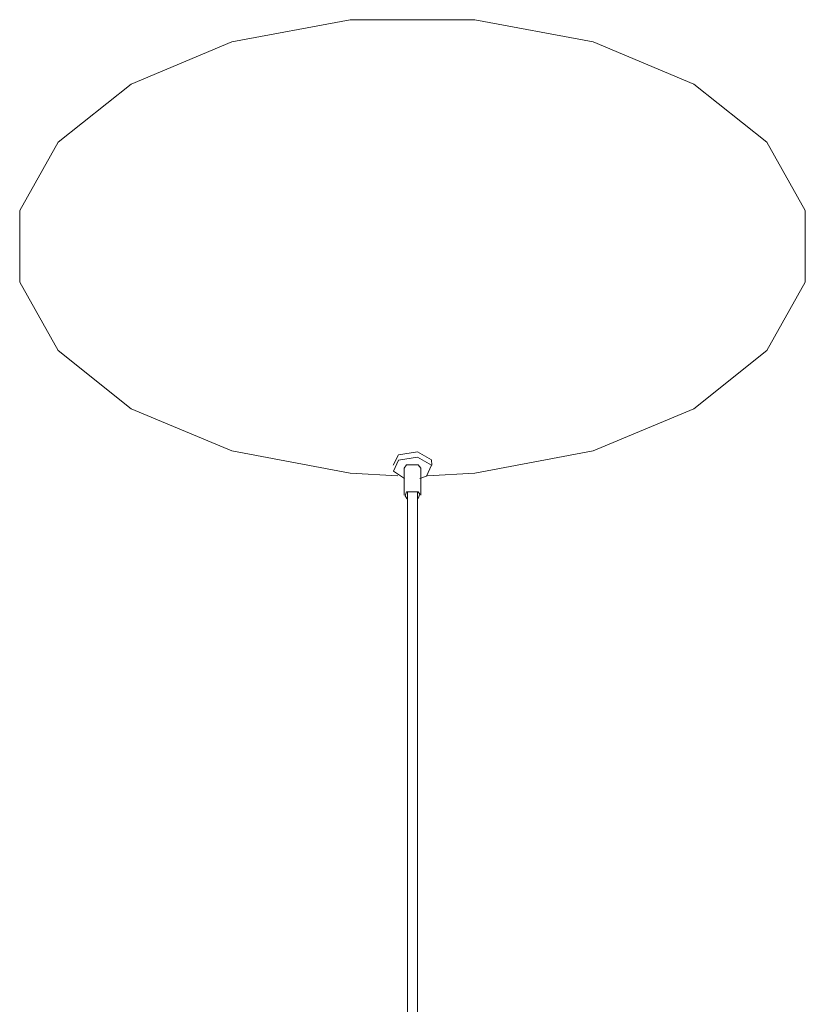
# Model space of a CAD drawing. Header units: millimetres. Extents: x 6154 to 9370, y -3062 to 6985.
# Tile 10 of 22: x 7384 to 7621, y -2596 to -2299. Entities that reach past the tile are written whole.
import ezdxf

# ---------------------------------------------------------------- set-up
doc = ezdxf.new("R2010")
doc.units = ezdxf.units.MM
doc.layers.add('E-LITE-EQPM', color=7, linetype='Continuous', lineweight=20)

# ---------------------------------------------------------------- blocks, each defined once
blk = doc.blocks.new('20116 - 20116 SAIGON IN Ivory white pendant lamp ø700-517438-00 Isometrico PDF')
at = {"layer": 'E-LITE-EQPM', "color": 251, "lineweight": 9, "true_color": 0x636466}
for p, q in [((2392.19, -2433.57), (2393.8, -2430.4)), ((2395.53, -2434.46), (2396.25, -2433.44)), ((2395.53, -2434.46), (2395.53, -2442.57)), ((2402.23, -2436.89), (2400.2, -2437.55)), ((2400.5, -2442.57), (2400.5, -2434.46)), ((2395.82, -2442.83), (2396.25, -2441.56)), ((2396.51, -2441.56), (2396.51, -2622.1)), ((2399.51, -2622.1), (2399.51, -2441.56)), ((2400.21, -2442.32), (2399.77, -2443.59)), ((2399.77, -2443.59), (2399.38, -2443.66))]:
    blk.add_line(p, q, dxfattribs=at)
for points in [[(2482.87, -2416.49, 0), (2504.94, -2398.95, 0), (2516.54, -2378.33, 0), (2516.54, -2356.66, 0), (2504.93, -2336.04, 0), (2482.86, -2318.5, 0), (2452.49, -2305.76, 0), (2416.78, -2299.07, 0), (2379.23, -2299.07, 0), (2343.53, -2305.77, 0), (2313.15, -2318.51, 0)], [(2313.15, -2318.51, 0), (2291.09, -2336.05, 0), (2279.49, -2356.66, 0), (2279.49, -2378.34, 0), (2291.09, -2398.95, 0), (2313.16, -2416.49, 0), (2343.54, -2429.23, 0), (2379.25, -2435.93, 0), (2393.59, -2436.73, 0)], [(2402.44, -2436.73, 0), (2416.79, -2435.93, 0), (2452.5, -2429.23, 0), (2482.87, -2416.49, 0)], [(2393.8, -2430.4, 0), (2399.56, -2429.51, 0), (2403.77, -2431.94, 0), (2403.84, -2433.57, 0)], [(2395.56, -2437.57, 0), (2392.25, -2435.35, 0), (2393.8, -2432.02, 0)], [(2393.8, -2432.02, 0), (2399.56, -2431.13, 0), (2403.77, -2433.57, 0), (2402.23, -2436.89, 0)], [(2396.25, -2433.44, 0), (2399.77, -2433.44, 0), (2400.5, -2434.46, 0)], [(2396.4, -2443.66, 0), (2396.26, -2443.59, 0), (2395.82, -2442.83, 0)], [(2396.25, -2441.56, 0), (2399.77, -2441.56, 0), (2400.21, -2442.32, 0)]]:
    blk.add_polyline3d(points, dxfattribs=at)

msp = doc.modelspace()

# ---------------------------------------------------------------- block references
at = {"layer": 'E-LITE-EQPM', "color": 8, "lineweight": 9, "true_color": 0x808080}
msp.add_blockref('20116 - 20116 SAIGON IN Ivory white pendant lamp ø700-517438-00 Isometrico PDF', (5104.93, 0), dxfattribs=at)

doc.saveas('drawing.dxf')
